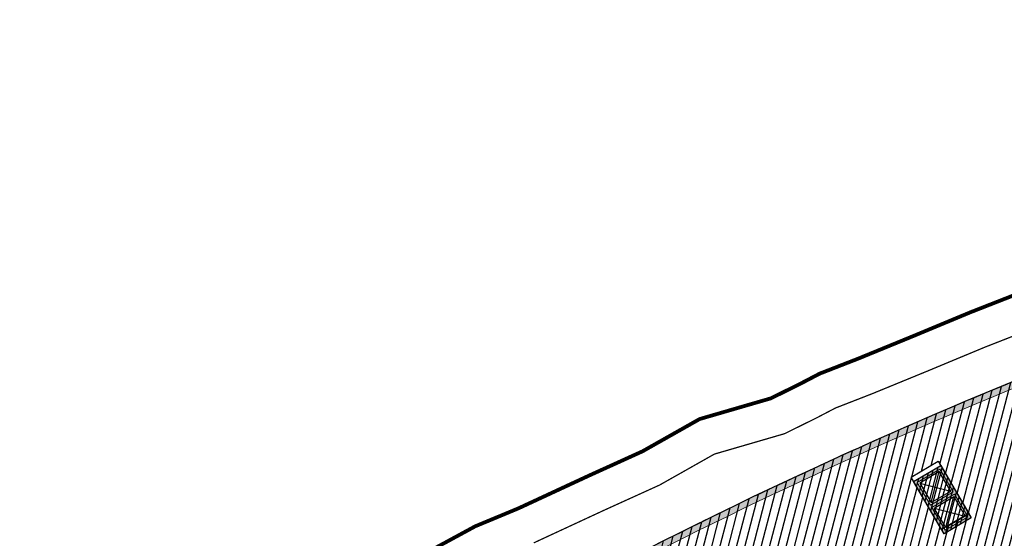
# Model space of a CAD drawing. Header units: millimetres. Extents: x -1402 to -179, y -280 to 6164.
# Tile 38 of 212: x -786 to -708, y 714 to 755. Entities that reach past the tile are written whole.
import ezdxf

# ---------------------------------------------------------------- set-up
doc = ezdxf.new("R2010")
doc.units = ezdxf.units.MM
for name, pattern in [('AJN-Limite', [1.25, 0.5, -0.25, 0, -0.25, 0, -0.25]), ('AJN-Projection', [0.375, 0.25, -0.125]), ('DASH', [0.35, 0.25, -0.1])]:
    doc.linetypes.add(name, pattern=pattern)
doc.layers.get('0').update_dxf_attribs({"linetype": 'CONTINUOUS'})
for name, color, linetype, lineweight in [('AJN-2-POT 120', 2, 'CONTINUOUS', 20), ('AJN-2-SBT-C', 2, 'CONTINUOUS', 20), ('AJN-5-ASC-C', 230, 'CONTINUOUS', 30), ('GEO-1-LIM-V', 10, 'AJN-Limite', 25)]:
    doc.layers.add(name, color=color, linetype=linetype, lineweight=lineweight)
for name, color, linetype, true_color in [('AJN-2-SBT-H', 7, 'CONTINUOUS', 0x6e6e6e), ('AJN-9-SRF-MARINHORIZON-CIRUCLATION 100 %', 7, 'CONTINUOUS', 0xd100d1), ('AJN-9-SRF-MARINHORIZON-SERVICE', 7, 'CONTINUOUS', 0x645418)]:
    doc.layers.add(name, color=color, linetype=linetype, true_color=true_color)
doc.layers.add('AJN-2-SBT-P', color=251, linetype='AJN-Projection')
doc.layers.add('AJN-3-MEX-V', color=141, linetype='CONTINUOUS')

# ---------------------------------------------------------------- blocks, each defined once
blk = doc.blocks.new('1.20diam')
at = {"layer": 'AJN-2-SBT-H'}
h = blk.add_hatch(color=256, dxfattribs=at)
h.dxf.hatch_style = 1
edge = h.paths.add_edge_path()
edge.add_arc((0, 0), 0.6, 0, 360)
at = {"layer": 'AJN-2-POT 120', "linetype": 'Continuous'}
blk.add_circle((0, 0), 0.6, dxfattribs=at)
blk = doc.blocks.new('A$C122A62CA')
at = {"layer": 'AJN-2-SBT-H'}
h = blk.add_hatch(color=256, dxfattribs=at)
h.dxf.hatch_style = 1
h.paths.add_polyline_path([(-1.250000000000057, -4.799999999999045), (1.249999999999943, -4.799999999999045), (1.249999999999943, 2.273736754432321e-13), (-1.249999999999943, -2.273736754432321e-13)])
h.paths.add_polyline_path([(1.050000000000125, -4.599999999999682), (1.050000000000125, -2.499999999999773), (-1.050000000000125, -2.499999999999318), (-1.050000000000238, -4.599999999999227)], flags=16)
h.paths.add_polyline_path([(1.050000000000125, -2.299999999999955), (-1.050000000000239, -2.2999999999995), (-1.050000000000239, -0.1999999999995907), (1.050000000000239, -0.2000000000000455)], flags=16)
at = {"layer": 'AJN-9-SRF-MARINHORIZON-CIRUCLATION 100 %'}
h = blk.add_hatch(dxfattribs=at)
h.set_pattern_fill('ANSI31', color=256, scale=0.1, angle=342.8336973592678)
h.set_pattern_definition([(44.99999999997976, (4295.667990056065, -2579.573389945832), (-0.2245064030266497, 0.2245064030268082), [])])
h.paths.add_polyline_path([(1.249999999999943, -4.799999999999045), (1.249999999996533, -6.822320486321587e-13), (-1.250000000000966, 6.821210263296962e-13), (-1.250000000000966, -4.799999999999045)])
at = {"layer": 'AJN-2-SBT-C', "flags": 128}
for points in [[(-1.249999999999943, -2.273736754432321e-13), (1.249999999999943, 2.273736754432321e-13), (1.249999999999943, -4.799999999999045), (-1.250000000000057, -4.799999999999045)], [(-1.050000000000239, -0.1999999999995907), (-1.050000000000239, -2.2999999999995), (1.050000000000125, -2.299999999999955), (1.050000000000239, -0.2000000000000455)], [(1.050000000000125, -4.599999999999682), (1.050000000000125, -2.499999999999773), (-1.050000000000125, -2.499999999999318), (-1.050000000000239, -4.599999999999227)]]:
    blk.add_lwpolyline(points, close=True, dxfattribs=at)
at = {"layer": 'AJN-5-ASC-C'}
for p, q in [((-0.9000000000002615, -0.3499999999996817), (0.9000000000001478, -2.149999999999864)), ((-0.9000000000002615, -2.149999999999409), (0.9000000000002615, -0.3500000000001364)), ((-0.9000000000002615, -4.449999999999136), (0.9000000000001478, -2.649999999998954)), ((-0.9000000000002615, -2.649999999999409), (0.9000000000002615, -4.449999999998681))]:
    blk.add_line(p, q, dxfattribs=at)
for points in [[(-0.9000000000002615, -0.3499999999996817), (-0.9000000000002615, -2.149999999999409), (0.9000000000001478, -2.149999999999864), (0.9000000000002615, -0.3500000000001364)], [(-0.9000000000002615, -4.449999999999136), (-0.9000000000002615, -2.649999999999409), (0.9000000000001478, -2.649999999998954), (0.9000000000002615, -4.449999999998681)]]:
    blk.add_lwpolyline(points, close=True, dxfattribs=at)
at = {"layer": 'AJN-9-SRF-MARINHORIZON-CIRUCLATION 100 %'}
blk.add_lwpolyline([(-1.250000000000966, 6.821210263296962e-13), (1.249999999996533, -6.821210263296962e-13), (1.249999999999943, -4.799999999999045), (-1.250000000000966, -4.799999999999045)], close=True, dxfattribs=at)
blk = doc.blocks.new('A$C70550064')
at = {"layer": 'AJN-2-SBT-H'}
h = blk.add_hatch(color=256, dxfattribs=at)
h.dxf.hatch_style = 1
edge = h.paths.add_edge_path()
edge.add_arc((-64.42105186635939, -366.7817871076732), 386.5000000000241, 81.59850729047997, 87.70591755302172, ccw=False)
edge.add_line((-7.949999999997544, 15.57049848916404), (-7.949999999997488, -0.3999999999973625))
edge.add_line((-7.949999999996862, -0.3999999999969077), (-7.449999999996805, -0.3999999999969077))
edge.add_line((-7.449999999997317, -0.3999999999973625), (-7.44999999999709, 16.00183225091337))
edge.add_arc((-64.42105186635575, -366.7817871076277), 386.9999999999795, 81.53460655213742, 87.78296594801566)
edge.add_line((-49.44999999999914, 19.92852773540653), (-49.44999999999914, -0.3999999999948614))
edge.add_line((-49.44999999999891, -0.399999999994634), (-48.95000000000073, -0.399999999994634))
edge.add_line((-48.9500000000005, -0.3999999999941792), (-48.94999999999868, 19.40844652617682))
at = {"layer": 'AJN-2-SBT-C', "linetype": 'Continuous', "flags": 128}
blk.add_lwpolyline([(-48.94999999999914, 19.4084465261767, -0.02665491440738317), (-7.949999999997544, 15.57049848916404), (-7.949999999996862, -0.3999999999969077), (-7.449999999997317, -0.3999999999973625), (-7.449999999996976, 16.00183225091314, 0.02727036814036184), (-49.44999999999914, 19.92852773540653), (-49.44999999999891, -0.399999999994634), (-48.9500000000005, -0.3999999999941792)], format="xyb", close=True, dxfattribs=at)
at = {"layer": 'AJN-3-MEX-V', "color": 132, "linetype": 'Continuous', "const_width": 0.2, "flags": 128}
blk.add_lwpolyline([(-7.949999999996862, -0.2999999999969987), (-7.949999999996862, -0.2999999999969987), (-48.95000000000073, -0.2999999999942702)], dxfattribs=at)
at = {"rotation": 359.9999999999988}
for p in [(-37.4499999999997, 15.99999999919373), (-19.44999999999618, 13.4999999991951)]:
    blk.add_blockref('A$C122A62CA', p, dxfattribs=at)
at = {"layer": 'AJN-2-POT 120', "linetype": 'Continuous', "rotation": 291.492555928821}
for p in [(-46.44999999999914, 11.10000000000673), (-28.44999999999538, 11.09999999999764), (-10.44999999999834, 11.09999999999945), (-46.44999999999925, 2.100000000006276), (-37.44999999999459, 2.099999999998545), (-28.44999999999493, 2.099999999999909), (-19.44999999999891, 2.099999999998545), (-10.44999999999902, 2.09999999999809)]:
    blk.add_blockref('1.20diam', p, dxfattribs=at)

msp = doc.modelspace()

# ---------------------------------------------------------------- hatches: boundary and pattern name
at = {"layer": 'AJN-9-SRF-MARINHORIZON-SERVICE'}
h = msp.add_hatch(dxfattribs=at)
h.set_pattern_fill('ANSI31', color=256, scale=0.2)
h.set_pattern_definition([(75.32562588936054, (-694.4212781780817, -38.76943665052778), (-0.6142870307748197, 0.1608615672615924), [])])
h.paths.add_polyline_path([(-704.866122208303, 727.6266597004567, 0.02727036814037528), (-743.1018967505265, 709.8096879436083), (-732.8377439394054, 692.2627164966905), (-696.5846118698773, 713.4690932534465)])
h.paths.add_polyline_path([(-715.2418782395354, 719.1223145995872), (-713.0839537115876, 720.3845989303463), (-710.6603677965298, 716.2413838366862), (-712.8182923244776, 714.979099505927)], flags=16)
h.paths.add_polyline_path([(-727.358725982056, 709.1382272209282), (-729.5166505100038, 707.875942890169), (-731.9402364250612, 712.0191579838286), (-729.7823118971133, 713.2814423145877)], flags=16)

# ---------------------------------------------------------------- linework, layer by layer
at = {"layer": 'AJN-2-SBT-P', "ltscale": 5, "flags": 128}
msp.add_lwpolyline([(-767.6830869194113, 672.1480745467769, -0.05121987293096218), (-760.7108442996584, 664.390733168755, -0.08997890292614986), (-756.5121108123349, 655.404548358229, 0.02060412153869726), (-755.4064137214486, 650.675734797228, 0.06468475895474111), (-749.490318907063, 636.6862307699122, 0.03286619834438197), (-732.1687331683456, 609.7565087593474, 0.002338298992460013), (-729.3480626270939, 606.2564509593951, 0.01445521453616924), (-711.1978379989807, 585.2213184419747, 0.08916851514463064), (-704.9170514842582, 580.4256658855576, 0.3184438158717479), (-696.5850652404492, 581.6196761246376, 0.07982005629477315), (-692.9450630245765, 586.3823370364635, -0.007477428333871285), (-687.9677464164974, 595.3176873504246, -0.04115969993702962), (-685.263491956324, 599.2245642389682, -0.02993334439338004), (-663.9580859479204, 622.2056561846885, 0.1132434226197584), (-647.8496234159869, 644.9935672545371, -0.01578281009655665), (-646.0592934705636, 649.3675588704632, -0.02498436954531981), (-643.8799997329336, 653.5613355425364, 0.3128781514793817), (-612.4261998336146, 640.1397337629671, 0.06210957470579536), (-579.2684073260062, 651.3935280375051, -0.07904304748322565), (-540.4176712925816, 663.3281653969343, -0.00945298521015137), (-526.7406037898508, 664.4621024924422, 0.4573830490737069), (-521.7931540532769, 670.1851108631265), (-524.0339273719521, 685.5184234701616), (-524.8218382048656, 690.9099920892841, 0.03842573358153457), (-525.3285562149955, 693.1556785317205), (-534.454351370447, 722.7893367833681, 0.2247122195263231), (-541.5702899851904, 730.569787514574, -0.2328075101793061), (-548.5503743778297, 738.4415270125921, 0.1068267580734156), (-556.3714938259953, 755.4539288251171), (-560.7691083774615, 755.4539288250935, 0.1422323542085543), (-768.0204055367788, 695.2809470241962)], format="xyb", dxfattribs=at)
at = {"layer": 'AJN-9-SRF-MARINHORIZON-SERVICE', "flags": 128}
msp.add_lwpolyline([(-732.8377439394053, 692.2627164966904), (-696.5846118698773, 713.4690932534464), (-704.8661222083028, 727.6266597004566, 0.02727036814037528), (-743.1018967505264, 709.8096879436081)], format="xyb", close=True, dxfattribs=at)
at = {"layer": 'AJN-9-SRF-MARINHORIZON-SERVICE'}
msp.add_lwpolyline([(-715.2418782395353, 719.1223145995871), (-713.0839537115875, 720.3845989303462), (-710.6603677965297, 716.241383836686), (-712.8182923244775, 714.9790995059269)], close=True, dxfattribs=at)
at = {"layer": 'GEO-1-LIM-V', "linetype": 'Continuous', "ltscale": 25, "const_width": 0.3}
msp.add_lwpolyline([(-705.4442357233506, 734.2090412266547), (-710.5240815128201, 732.2200926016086), (-715.1363151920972, 730.3014764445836), (-719.4438570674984, 728.5367675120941), (-722.4950357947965, 727.348726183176), (-724.1436869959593, 726.488205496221), (-726.392128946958, 725.3803738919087), (-732.0415379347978, 723.737891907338), (-736.5741646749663, 721.1785250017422), (-740.9097182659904, 719.209783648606), (-746.4276968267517, 716.6504191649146), (-749.8644811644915, 715.221784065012), (-754.3353266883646, 712.7971738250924), (-765.3208293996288, 706.4166192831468), (-773.8793028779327, 701.0569524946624), (-783.4769755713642, 694.0098825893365), (-785.9053023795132, 687.3580498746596), (-785.5772190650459, 682.9826455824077), (-779.6016890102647, 672.2240050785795), (-774.4032194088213, 664.1132946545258), (-770.9598076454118, 658.7450201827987), (-764.1540881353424, 648.2727202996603), (-759.7065812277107, 641.6739747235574), (-756.4502605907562, 636.8121454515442)], dxfattribs=at)
at = {"layer": 'GEO-1-LIM-V', "linetype": 'DASH', "ltscale": 5, "const_width": 0.1}
msp.add_lwpolyline([(-704.3594935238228, 731.4120020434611), (-709.400958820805, 729.4380808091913), (-713.9915409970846, 727.5284713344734), (-718.330868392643, 725.7507405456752), (-721.2529706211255, 724.6129578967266), (-722.7864669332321, 723.8125428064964), (-725.3020916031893, 722.573067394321), (-730.8696706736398, 720.9543762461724), (-735.2138265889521, 718.5014301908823), (-739.6583579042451, 716.4832028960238), (-745.2202875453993, 713.9034528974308)], dxfattribs=at)

# ---------------------------------------------------------------- block references
at = {"rotation": 30.32562588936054}
msp.add_blockref('A$C70550064', (-690.3559622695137, 717.5759684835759), dxfattribs=at)

doc.saveas('drawing.dxf')
